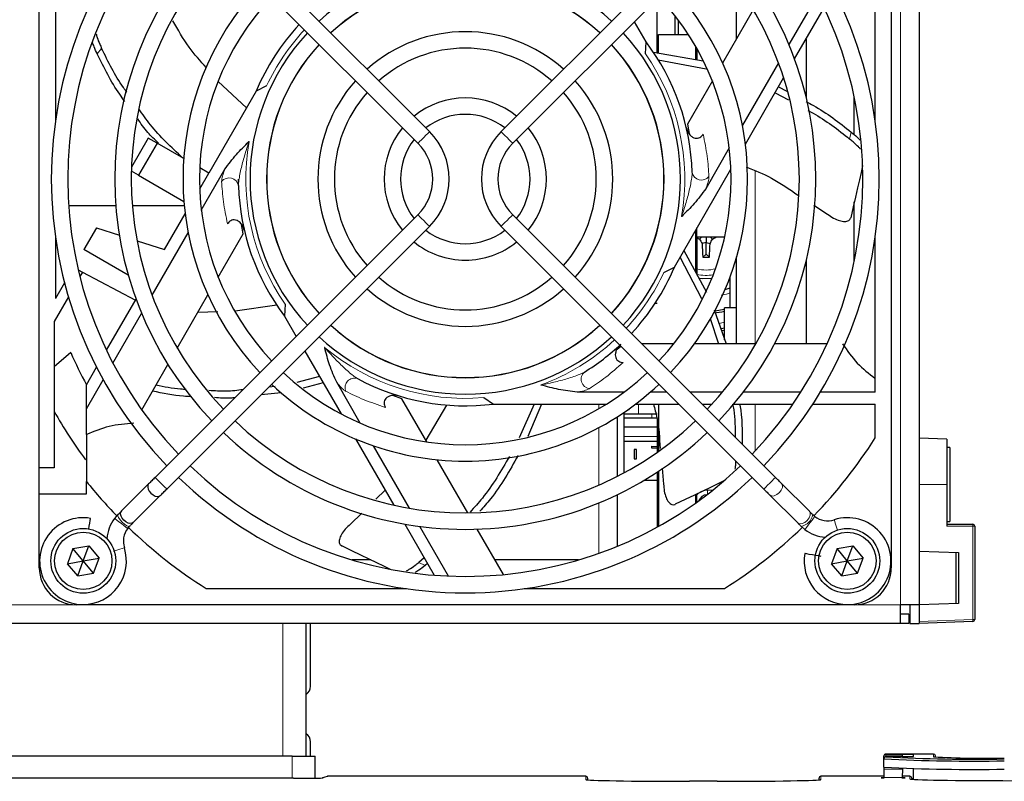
# Model space of a CAD drawing. Header units: millimetres. Extents: x 5 to 418, y 2 to 292.
# Tile 44 of 52: x 82 to 109, y 211 to 232. Entities that reach past the tile are written whole.
import ezdxf

# ---------------------------------------------------------------- set-up
doc = ezdxf.new("R2010")
doc.units = ezdxf.units.MM

msp = doc.modelspace()

# ---------------------------------------------------------------- linework, layer by layer
at = {"color": 7, "linetype": 'Continuous', "lineweight": 18}
for p, q in [((105.9741, 215.9123), (105.9741, 238.9123)), ((84.4075, 230.9402), (84.2881, 230.7905)), ((100.4741, 230.8124), (100.4366, 230.8124)), ((104.5992, 228.4932), (104.6418, 228.6798)), ((102.0491, 227.6329), (102.0491, 222.9318)), ((100.4366, 225.8123), (100.4741, 225.8123)), ((101.5366, 225.2695), (101.5366, 223.9373)), ((101.2241, 223.5482), (101.0728, 223.5112)), ((97.8241, 221.2053), (97.8241, 221.3353)), ((98.8991, 221.3353), (98.8991, 221.0623)), ((102.0491, 221.3353), (102.0491, 220.0683)), ((98.3366, 219.3878), (98.3366, 220.9974)), ((99.2616, 221.0623), (99.2616, 220.9623)), ((97.8241, 219.1452), (97.8241, 220.6964)), ((98.5116, 220.4624), (99.3991, 220.4624)), ((101.1353, 219.2258), (101.1353, 219.2026)), ((107.2241, 219.1624), (106.4741, 219.1624)), ((100.9028, 219.0123), (100.7603, 219.0123)), ((100.7603, 218.901), (100.7603, 219.0123)), ((97.8241, 217.3027), (97.8241, 218.6625)), ((107.9258, 218.0397), (107.2241, 218.0397)), ((107.9258, 215.513), (107.9258, 218.0397)), ((107.9258, 218.0397), (107.9741, 218.0397)), ((92.9691, 217.0568), (93.1416, 216.9738)), ((83.7241, 215.9123), (80.2241, 215.9123)), ((105.9741, 215.9123), (104.7241, 215.9123)), ((89.2991, 211.8293), (89.2991, 215.4123)), ((106.4741, 215.4623), (107.9258, 215.513)), ((107.9258, 215.513), (107.9741, 215.513)), ((105.5741, 211.8821), (105.5741, 211.865)), ((106.0289, 211.865), (105.5741, 211.865)), ((105.5741, 211.865), (105.5741, 211.8179)), ((106.8654, 211.8065), (106.8654, 211.8821)), ((89.5491, 211.2276), (89.5491, 211.8293)), ((105.5741, 211.8179), (105.5741, 211.8065)), ((106.9154, 211.833), (106.9154, 211.799)), ((106.0229, 211.4772), (105.5241, 211.4772)), ((90.5103, 211.2821), (90.3863, 211.2408)), ((97.4741, 211.1957), (97.4741, 211.2821)), ((103.8241, 211.2821), (103.8241, 211.1957)), ((106.0188, 211.2515), (105.5241, 211.2515)), ((106.2241, 211.2131), (106.2241, 211.2821))]:
    msp.add_line(p, q, dxfattribs=at)
at = {"color": 7, "linetype": 'Continuous', "lineweight": 25}
for p, q in [((106.4741, 238.9123), (106.4741, 215.9123)), ((82.7241, 219.6124), (82.7241, 237.9123)), ((105.7241, 237.9123), (105.7241, 216.9123)), ((93.2587, 228.692), (86.1655, 235.7852)), ((102.2827, 235.7852), (95.1895, 228.692)), ((85.8512, 235.4709), (92.9444, 228.3777)), ((95.5038, 228.3777), (102.597, 235.4709)), ((105.2866, 229.0011), (105.2866, 234.4055)), ((83.1616, 233.1644), (83.1616, 229.0011)), ((101.5491, 231.1998), (101.5491, 232.6707)), ((103.7354, 232.3823), (102.9617, 231.0421)), ((99.3991, 230.8224), (99.3991, 232.273)), ((99.8928, 231.3123), (99.8928, 231.8116)), ((101.9991, 231.9792), (101.1707, 230.5443)), ((103.1129, 230.6541), (103.9095, 232.0338)), ((99.1047, 231.1131), (98.7879, 231.6618)), ((99.9803, 231.3123), (99.9803, 231.6964)), ((99.4366, 231.3123), (100.2472, 231.3123)), ((99.4366, 230.8158), (99.4366, 231.3123)), ((99.0877, 230.7963), (99.1047, 231.1131)), ((100.4366, 231.003), (100.4366, 230.6387)), ((103.4241, 231.193), (103.4241, 229.6214)), ((99.3003, 230.8399), (100.6475, 230.6014)), ((100.4741, 230.9373), (100.4741, 230.8124)), ((100.4741, 230.8124), (100.4741, 230.6321)), ((99.4324, 230.6356), (100.7275, 230.386)), ((101.1625, 230.5623), (101.1811, 230.5623)), ((102.6776, 230.55), (101.7044, 228.8645)), ((88.3155, 229.3326), (87.5551, 230.047)), ((88.8617, 229.9324), (88.5789, 229.7887)), ((100.8924, 230.0623), (100.2185, 228.895)), ((101.7856, 228.355), (102.8177, 230.1428)), ((88.5789, 229.7887), (87.3007, 227.5748)), ((102.5871, 229.7434), (102.951, 229.5476)), ((102.6775, 229.9), (102.9001, 229.7819)), ((104.7241, 228.609), (104.7241, 229.6294)), ((100.2185, 228.895), (100.2651, 228.6381)), ((85.6654, 228.519), (85.2129, 227.7352)), ((85.9035, 228.3815), (85.4035, 227.5155)), ((85.9035, 228.3815), (85.6654, 228.519)), ((86.6242, 227.9654), (85.9035, 228.3815)), ((101.3504, 228.2513), (100.7145, 227.1499)), ((85.4035, 227.5155), (85.2097, 227.6274)), ((87.0535, 227.1467), (87.3007, 227.5748)), ((87.3007, 227.5748), (87.0551, 227.7167)), ((87.0978, 226.5734), (87.7337, 227.6748)), ((99.8693, 225.036), (101.3947, 227.678)), ((85.4035, 227.5155), (86.6281, 226.8085)), ((88.1017, 227.2344), (88.0991, 227.4123)), ((104.7241, 225.1953), (104.7241, 226.7933)), ((84.7904, 226.6873), (83.5171, 226.6873)), ((86.6387, 226.6873), (85.2363, 226.6873)), ((86.108, 225.509), (86.6626, 226.4697)), ((103.6282, 226.7034), (104.003, 226.462)), ((92.9444, 226.447), (85.8512, 219.3538)), ((102.597, 219.3538), (95.5038, 226.447)), ((84.2649, 226.0932), (83.9275, 225.509)), ((84.2649, 226.0932), (84.8848, 225.8967)), ((85.7706, 224.2747), (86.7437, 225.9602)), ((86.1655, 219.0395), (93.2587, 226.1327)), ((87.5558, 224.7624), (88.2297, 225.9297)), ((88.2297, 225.9297), (88.1831, 226.1866)), ((95.1895, 226.1327), (102.2827, 219.0395)), ((100.4366, 226.0185), (100.4366, 224.9042)), ((100.4741, 225.8499), (100.4741, 226.0932)), ((83.1616, 225.8236), (83.1616, 224.1823)), ((85.3625, 225.7452), (86.108, 225.509)), ((100.4741, 225.8499), (101.2274, 225.8499)), ((100.4741, 225.8499), (100.4741, 225.8123)), ((100.4741, 225.8123), (100.4741, 224.818)), ((100.6116, 225.8499), (100.5497, 225.788)), ((100.7241, 225.7002), (100.6167, 225.6721)), ((100.7241, 225.8499), (100.7241, 225.7002)), ((100.7241, 225.7002), (100.8314, 225.6721)), ((100.7241, 225.3873), (100.7241, 225.7002)), ((100.8366, 225.8499), (100.8985, 225.788)), ((105.2866, 221.6603), (105.2866, 225.8236)), ((85.1254, 224.8174), (83.9275, 225.509)), ((100.1246, 225.4781), (100.7323, 224.3604)), ((100.0196, 225.2963), (100.6002, 224.1887)), ((100.7241, 225.3873), (100.636, 225.2993)), ((100.7241, 225.3873), (100.8122, 225.2993)), ((101.5491, 222.9624), (101.5491, 225.3126)), ((103.4241, 225.2033), (103.4241, 222.9624)), ((83.7774, 224.9564), (83.8912, 224.896)), ((83.8912, 224.896), (83.8216, 224.7755)), ((83.8912, 224.896), (85.3166, 224.1382)), ((99.5865, 224.8923), (99.8693, 225.036)), ((83.4062, 224.6059), (83.1616, 224.1823)), ((101.3616, 224.7439), (101.3616, 223.9373)), ((101.3616, 224.4676), (101.2313, 224.4185)), ((83.5094, 224.2347), (83.1241, 223.5673)), ((84.5387, 222.7909), (85.3353, 224.1706)), ((86.4491, 222.8455), (87.2775, 224.2804)), ((87.5418, 223.8236), (87.0058, 223.8097)), ((89.135, 224.004), (88.007, 223.8411)), ((89.3605, 224.0284), (89.3435, 223.7116)), ((99.3518, 224.0623), (99.3991, 224.0623)), ((100.9458, 223.8794), (101.2621, 222.9624)), ((100.9604, 223.8505), (101.2241, 223.897)), ((101.5491, 223.9373), (101.2241, 223.9373)), ((101.2241, 223.0684), (101.2241, 223.9373)), ((83.1241, 223.5673), (83.1241, 219.6124)), ((84.7128, 222.4424), (85.4865, 223.7826)), ((89.3435, 223.7116), (89.6603, 223.1629)), ((100.832, 223.6466), (101.0603, 222.9624)), ((101.136, 223.3193), (101.2241, 223.3345)), ((89.8904, 222.7643), (90.8689, 221.0696)), ((98.4241, 222.8936), (98.3241, 222.8088)), ((99.8531, 222.9624), (98.9883, 222.9624)), ((102.0666, 222.9624), (100.4098, 222.9624)), ((103.9895, 222.9624), (102.5738, 222.9624)), ((83.5729, 222.7249), (83.1241, 222.34)), ((83.9991, 221.8563), (84.2715, 222.3281)), ((85.4876, 221.1802), (86.1955, 222.4062)), ((83.9991, 221.2063), (84.4516, 221.9901)), ((90.2865, 222.0784), (89.673, 221.9162)), ((83.9991, 221.2063), (83.9991, 221.8563)), ((89.0937, 221.8092), (88.918, 221.792)), ((90.3836, 221.9101), (89.8491, 221.7601)), ((91.3875, 220.8213), (90.7516, 221.9227)), ((89.2513, 221.6418), (88.7092, 221.5832)), ((92.5109, 221.4798), (92.2651, 221.5679)), ((93.1848, 220.3125), (92.5109, 221.4798)), ((94.7228, 221.5084), (94.9887, 221.3353)), ((98.5138, 221.6603), (97.242, 221.6603)), ((99.6619, 221.6603), (99.2219, 221.6603)), ((101.1681, 221.6603), (100.2905, 221.6603)), ((103.2838, 221.6603), (101.7363, 221.6603)), ((105.2866, 221.6603), (103.8062, 221.6603)), ((83.9991, 220.5099), (83.9991, 221.2063)), ((93.7159, 221.3085), (93.1589, 220.3574)), ((94.9887, 221.3353), (98.0394, 221.3353)), ((96.0834, 221.3353), (95.6817, 220.4231)), ((96.2818, 221.3353), (95.9121, 220.4599)), ((98.6188, 221.1873), (98.6491, 221.1873)), ((98.6491, 221.2088), (98.6491, 221.1873)), ((98.8212, 221.3353), (99.9869, 221.3353)), ((99.4366, 221.3353), (99.4366, 220.0546)), ((100.6155, 221.3353), (100.8856, 221.3353)), ((101.4759, 221.3353), (103.0691, 221.3353)), ((103.6034, 221.3353), (105.2866, 221.3353)), ((105.2866, 220.4192), (105.2866, 221.3353)), ((98.3241, 220.9894), (98.3241, 219.3814)), ((98.5116, 219.4799), (98.5116, 221.113)), ((98.8991, 221.0623), (98.5116, 221.0623)), ((98.5116, 220.9623), (99.2616, 220.9623)), ((99.3991, 221.0623), (98.8991, 221.0623)), ((99.2616, 220.9623), (99.3991, 220.9623)), ((99.3991, 220.9414), (99.3991, 220.0282)), ((99.3991, 220.7124), (98.5116, 220.7124)), ((91.2597, 220.3926), (92.2919, 218.6048)), ((107.2241, 220.3862), (106.4741, 220.4123)), ((107.2241, 220.3862), (107.2241, 219.1624)), ((92.7147, 218.5226), (91.7415, 220.2081)), ((98.5116, 220.3373), (99.3991, 220.3373)), ((98.7822, 220.1103), (98.7822, 219.86)), ((98.844, 220.1103), (98.7822, 220.1103)), ((98.844, 219.86), (98.844, 220.1103)), ((99.2632, 220.1418), (99.2632, 220.1941)), ((99.2632, 220.1941), (99.3991, 220.1918)), ((99.3991, 220.1395), (99.2632, 220.1418)), ((107.2991, 220.1624), (107.2241, 220.1624)), ((107.2991, 220.1624), (107.2991, 218.1624)), ((94.2916, 218.3956), (93.4632, 219.8304)), ((98.7822, 219.86), (98.844, 219.86)), ((83.1241, 219.6124), (82.7241, 219.6124)), ((82.7241, 218.9123), (82.7241, 219.6124)), ((99.5348, 219.6016), (99.5781, 219.1744)), ((99.3991, 219.4876), (99.3932, 219.4877)), ((99.3991, 219.4915), (99.3991, 219.2749)), ((99.4366, 219.5162), (99.4366, 218.0318)), ((83.9991, 218.9123), (83.9991, 219.2434)), ((85.6762, 219.1787), (84.9462, 218.4488)), ((99.3991, 219.2749), (99.0512, 219.2749)), ((99.3991, 219.2749), (99.3991, 218.011)), ((103.5123, 218.4384), (102.7617, 219.1891)), ((107.2241, 219.1624), (107.2241, 218.0397)), ((82.7241, 216.9123), (82.7241, 218.9123)), ((82.7241, 218.9123), (83.9991, 218.9123)), ((85.2605, 218.1345), (85.9905, 218.8644)), ((92.0596, 219.0073), (91.8107, 218.7639)), ((98.3241, 218.8853), (98.3241, 217.4949)), ((100.4366, 218.8893), (100.4366, 218.6619)), ((100.4741, 218.6887), (100.4741, 218.9074)), ((102.4474, 218.8748), (103.198, 218.1241)), ((84.8455, 218.3481), (84.7567, 218.2466)), ((84.7567, 218.2466), (84.7568, 218.2465)), ((91.4274, 218.3892), (91.1216, 218.0901)), ((99.3991, 218.3749), (99.4366, 218.3749)), ((103.6598, 218.2981), (103.6025, 218.3482)), ((85.1098, 217.9767), (85.1598, 218.0338)), ((92.5871, 218.0935), (93.3837, 216.7138)), ((93.7725, 216.6904), (92.9988, 218.0305)), ((95.253, 216.7303), (94.5452, 217.9563)), ((103.2884, 218.0338), (103.2899, 218.0324)), ((103.2885, 218.0336), (103.3899, 217.9449)), ((107.2241, 218.1624), (107.2991, 218.1624)), ((107.2241, 218.0897), (107.9241, 218.0897)), ((107.9741, 218.0397), (107.9741, 215.513)), ((103.3899, 217.9449), (103.3902, 217.9454)), ((83.6329, 217.4312), (83.4852, 217.0242)), ((83.6329, 217.4312), (84.0592, 217.5069)), ((83.9116, 217.0998), (83.6329, 217.4312)), ((83.9116, 217.0998), (84.0592, 217.5069)), ((84.0592, 217.5069), (84.3379, 217.1755)), ((104.2579, 217.4312), (104.1102, 217.0242)), ((104.2579, 217.4312), (104.6842, 217.5069)), ((104.5366, 217.0998), (104.2579, 217.4312)), ((104.5366, 217.0998), (104.6842, 217.5069)), ((104.6842, 217.5069), (104.9629, 217.1755)), ((83.9116, 217.0998), (84.3379, 217.1755)), ((84.1903, 216.7685), (84.3379, 217.1755)), ((93.1118, 217.1847), (92.9691, 217.0568)), ((104.5366, 217.0998), (104.9629, 217.1755)), ((104.8153, 216.7685), (104.9629, 217.1755)), ((106.4741, 217.3623), (107.5405, 217.3251)), ((107.4741, 215.9473), (107.4741, 217.3274)), ((107.5405, 217.3251), (107.5405, 215.9496)), ((83.4852, 217.0242), (83.9116, 217.0998)), ((83.764, 216.6928), (83.4852, 217.0242)), ((83.764, 216.6928), (83.9116, 217.0998)), ((84.1903, 216.7685), (83.9116, 217.0998)), ((91.6755, 217.1248), (91.1692, 217.1248)), ((93.2022, 217.0282), (93.1416, 216.9738)), ((97.279, 217.1248), (95.0252, 217.1248)), ((104.1102, 217.0242), (104.5366, 217.0998)), ((104.389, 216.6928), (104.1102, 217.0242)), ((104.389, 216.6928), (104.5366, 217.0998)), ((104.8153, 216.7685), (104.5366, 217.0998)), ((83.764, 216.6928), (84.1903, 216.7685)), ((104.389, 216.6928), (104.8153, 216.7685)), ((87.231, 216.3498), (92.6354, 216.3498)), ((95.8128, 216.3498), (101.2172, 216.3498)), ((104.7241, 215.9123), (83.7241, 215.9123)), ((106.4741, 215.9123), (105.9741, 215.9123)), ((105.9741, 215.4123), (105.9741, 215.9123)), ((106.2241, 215.9123), (106.2241, 215.4123)), ((107.5405, 215.9496), (106.4741, 215.9123)), ((106.4741, 215.9123), (106.4741, 215.4123)), ((106.1991, 215.6623), (105.9741, 215.6623)), ((106.1991, 215.6623), (106.1991, 215.4123)), ((105.9741, 215.4123), (57.9741, 215.4123)), ((89.9241, 211.8293), (89.9241, 215.4123)), ((90.0491, 213.7123), (90.0491, 215.4123)), ((106.1991, 215.4123), (105.9741, 215.4123)), ((106.2241, 215.4123), (106.4741, 215.4123)), ((107.9258, 215.463), (106.4741, 215.4123)), ((90.0491, 211.8293), (90.0491, 212.2123)), ((106.8654, 211.8821), (105.5741, 211.8821)), ((106.3241, 211.8697), (106.0289, 211.8697)), ((106.0289, 211.8697), (106.0289, 211.865)), ((106.3241, 211.8132), (106.3241, 211.8697)), ((89.5491, 211.8293), (73.2991, 211.8293)), ((89.5491, 211.8293), (90.1741, 211.8293)), ((90.1741, 211.232), (90.1741, 211.8293)), ((105.5241, 211.815), (105.5241, 211.8321)), ((105.5241, 211.7679), (105.5241, 211.815)), ((105.5241, 211.7566), (105.5241, 211.7679)), ((105.5241, 211.5316), (105.5241, 211.7566)), ((106.0289, 211.8179), (105.5741, 211.8179)), ((106.0289, 211.8179), (106.0289, 211.8132)), ((106.0289, 211.8132), (106.3241, 211.8132)), ((106.916, 211.7989), (106.9154, 211.833)), ((105.5241, 211.5316), (105.5241, 211.4772)), ((105.5241, 211.4772), (105.5241, 211.2515)), ((106.0229, 211.4772), (106.0188, 211.2515)), ((106.3241, 211.2002), (106.3241, 211.4943)), ((89.5874, 211.2276), (73.2608, 211.2276)), ((90.4945, 211.2795), (90.3722, 211.2388)), ((97.4741, 211.2821), (90.5103, 211.2821)), ((97.5241, 211.2321), (97.5241, 211.1865)), ((101.0241, 211.1468), (100.2741, 211.1468)), ((103.7741, 211.1865), (103.7741, 211.2321)), ((105.5241, 211.2821), (103.8241, 211.2821)), ((105.5241, 211.2515), (105.5241, 211.232)), ((106.2241, 211.2821), (106.0193, 211.2821)), ((106.2741, 211.2321), (106.2741, 211.204))]:
    msp.add_line(p, q, dxfattribs=at)
at = {"color": 7, "linetype": 'Continuous', "lineweight": 18, "flags": 128}
for points in [[(93.2587, 228.692), (93.2468, 228.6801), (93.2127, 228.646), (93.1617, 228.595), (93.1016, 228.5349), (93.0414, 228.4747), (92.9904, 228.4238), (92.9564, 228.3897), (92.9444, 228.3777)], [(95.1895, 228.692), (95.1896, 228.6919), (95.2036, 228.6779), (95.2394, 228.6421), (95.2916, 228.59), (95.3521, 228.5294), (95.4118, 228.4697), (95.4615, 228.42), (95.4938, 228.3877), (95.5038, 228.3777)], [(93.2587, 226.1327), (93.2468, 226.1446), (93.2127, 226.1787), (93.1617, 226.2297), (93.1016, 226.2898), (93.0414, 226.35), (92.9904, 226.4009), (92.9564, 226.435), (92.9444, 226.447)], [(95.1895, 226.1327), (95.1896, 226.1328), (95.2036, 226.1468), (95.2394, 226.1826), (95.2916, 226.2347), (95.3521, 226.2953), (95.4118, 226.355), (95.4615, 226.4047), (95.4938, 226.437), (95.5038, 226.447)], [(86.1655, 219.0395), (86.1536, 219.0514), (86.1195, 219.0855), (86.0685, 219.1365), (86.0084, 219.1966), (85.9482, 219.2568), (85.8973, 219.3078), (85.8632, 219.3418), (85.8512, 219.3538), (85.8512, 219.3538)], [(102.2827, 219.0395), (102.2827, 219.0396), (102.2968, 219.0536), (102.3326, 219.0894), (102.3847, 219.1416), (102.4453, 219.2021), (102.5049, 219.2618), (102.5547, 219.3116), (102.587, 219.3438), (102.597, 219.3538)], [(102.4474, 218.8748), (102.4507, 218.8717), (102.4997, 218.8507), (102.5648, 218.8573), (102.6359, 218.8905), (102.7022, 218.9452), (102.7536, 219.0131), (102.7824, 219.0839), (102.784, 219.1468), (102.7617, 219.1891)], [(84.7568, 218.2465), (84.7725, 218.2344), (84.8128, 218.2037), (84.8714, 218.1589), (84.9394, 218.1069), (85.0065, 218.0557), (85.0624, 218.0129), (85.0987, 217.9852), (85.1098, 217.9767)], [(84.8455, 218.3481), (84.8415, 218.3202), (84.8621, 218.2726), (84.9041, 218.2126), (84.961, 218.1493), (85.0243, 218.0923), (85.0844, 218.0504), (85.1319, 218.0298), (85.1598, 218.0337)], [(103.198, 218.1241), (103.2013, 218.121), (103.2504, 218.1), (103.3154, 218.1066), (103.3865, 218.1398), (103.4528, 218.1945), (103.5042, 218.2625), (103.533, 218.3333), (103.5347, 218.3961), (103.5123, 218.4384)], [(103.3902, 217.9454), (103.4041, 217.9635), (103.4363, 218.0057), (103.482, 218.0655), (103.5343, 218.1338), (103.5851, 218.2003), (103.6267, 218.2548), (103.6528, 218.289), (103.6598, 218.2981)], [(104.2713, 217.9337), (104.2461, 218.0117), (104.2204, 218.0913), (104.1993, 218.1565), (104.1861, 218.1975), (104.1825, 218.2084)], [(84.7284, 217.3596), (84.7346, 217.3616), (84.816, 217.3879), (84.8963, 217.4139), (84.9633, 217.4355), (85.0067, 217.4496), (85.0201, 217.4539)], [(90.4945, 211.2795), (90.5006, 211.2811), (90.5103, 211.2821)]]:
    msp.add_lwpolyline(points, dxfattribs=at)
at = {"color": 7, "linetype": 'Continuous', "lineweight": 25, "flags": 128}
for points in [[(104.9493, 227.78), (104.946, 227.7656), (104.9063, 227.5915), (104.861, 227.3932), (104.8103, 227.1711), (104.7543, 226.9257), (104.6931, 226.6574), (104.6268, 226.3669)], [(100.876, 224.7216), (100.6388, 224.7153), (100.5147, 224.73)], [(101.2241, 223.3854), (101.128, 223.3686), (101.119, 223.3672)], [(98.812, 221.3283), (98.8198, 221.3314), (98.8286, 221.3353)], [(102.7617, 219.1891), (102.7434, 219.2074), (102.7242, 219.2266), (102.7042, 219.2466), (102.6835, 219.2672), (102.6624, 219.2884), (102.6408, 219.31), (102.6189, 219.3318), (102.597, 219.3538)], [(85.6762, 219.1787), (85.6558, 219.1458), (85.6505, 219.0902), (85.6629, 219.0397), (85.6923, 218.9825), (85.7382, 218.9264), (85.7943, 218.8806), (85.8515, 218.8512), (85.9019, 218.8388), (85.9575, 218.8441), (85.9905, 218.8644), (85.9905, 218.8644)], [(101.1986, 219.2563), (101.1853, 219.2499), (101.0244, 219.1724), (100.8411, 219.0841), (100.6359, 218.9853), (100.4091, 218.8761), (100.1612, 218.7567), (99.8927, 218.6274)], [(102.2827, 219.0395), (102.3046, 219.0175), (102.3265, 218.9957), (102.3481, 218.9741), (102.3692, 218.9529), (102.3899, 218.9323), (102.4099, 218.9123), (102.4291, 218.8931), (102.4474, 218.8748)], [(84.0585, 217.9624), (84.0715, 218.0361), (84.0862, 218.1192), (84.0984, 218.1885), (84.1063, 218.2335), (84.1088, 218.2474)], [(85.2605, 218.1345), (85.2276, 218.1141), (85.172, 218.1088), (85.1215, 218.1212), (85.0643, 218.1507), (85.0082, 218.1965), (84.9624, 218.2526), (84.933, 218.3098), (84.9206, 218.3603), (84.9259, 218.4159), (84.9462, 218.4488), (84.9462, 218.4488)], [(103.6027, 218.3481), (103.5906, 218.3602), (103.5787, 218.372), (103.567, 218.3837), (103.5555, 218.3952), (103.5443, 218.4064), (103.5334, 218.4174), (103.5227, 218.4281), (103.5123, 218.4384)], [(103.198, 218.1241), (103.2084, 218.1138), (103.219, 218.1031), (103.23, 218.0921), (103.2412, 218.0809), (103.2527, 218.0694), (103.2644, 218.0577), (103.2763, 218.0458), (103.2884, 218.0338)], [(92.1959, 216.8742), (92.1826, 216.8806), (92.0217, 216.9581), (91.8385, 217.0464), (91.6332, 217.1452), (91.4064, 217.2544), (91.1585, 217.3738), (90.89, 217.5031)], [(103.8263, 217.2199), (103.8038, 217.2239), (103.7515, 217.2331), (103.6774, 217.2462), (103.5927, 217.2611), (103.5103, 217.2757), (103.4427, 217.2876), (103.4004, 217.295), (103.3891, 217.297)], [(90.3724, 211.2388), (90.3765, 211.2398), (90.3863, 211.2408)]]:
    msp.add_lwpolyline(points, dxfattribs=at)
at = {"color": 7, "linetype": 'Continuous', "lineweight": 25}
for centre, radius in [((83.9116, 217.0998), 0.875), ((104.5366, 217.0998), 0.875), ((83.9116, 217.0998), 0.775), ((104.5366, 217.0998), 0.775)]:
    msp.add_circle(centre, radius, dxfattribs=at)
for centre, radius, start, end in [((94.2241, 227.4123), 11.176, 136.13948, 223.86052), ((94.2241, 227.4123), 11.176, 316.13948, 43.86052), ((94.2241, 227.4123), 10.7315, 136.18668, 223.81332), ((94.2241, 227.4123), 10.7315, 316.18668, 43.81332), ((94.2241, 227.4123), 9.4615, 136.346, 223.654), ((94.2241, 227.4123), 9.4615, 316.346, 43.654), ((94.2241, 227.4123), 9.017, 136.41236, 223.58764), ((94.2241, 227.4123), 9.017, 316.41236, 43.58764), ((94.2241, 227.4123), 5.8102, 47.19218, 132.80782), ((94.2241, 227.4123), 7.62, 136.67136, 223.32864), ((94.2241, 227.4123), 5.3657, 90, 132.62612), ((94.2241, 227.4123), 5.3605, 47.37622, 132.62378), ((94.2241, 227.4123), 5.3657, 47.37388, 90), ((94.2241, 227.4123), 7.62, 316.67136, 43.32864), ((94.2241, 227.4123), 7.1755, 136.77493, 223.22507), ((94.2241, 227.4123), 7.1755, 316.77493, 43.22507), ((94.2241, 227.4123), 6.125, 137.07947, 157.17116), ((94.2241, 227.4123), 5.8102, 137.19218, 222.80782), ((94.2241, 227.4123), 3.9783, 48.20255, 131.79745), ((94.2241, 227.4123), 5.8103, 317.19218, 42.80782), ((94.2241, 227.4123), 5.3657, 137.37388, 222.62612), ((94.2241, 227.4123), 5.3605, 137.37622, 222.62378), ((94.2241, 227.4123), 5.3605, 0, 42.62378), ((94.2241, 227.4123), 5.3658, 317.37388, 42.62612), ((94.2241, 227.4123), 6.125, 1.66505, 37.17116), ((94.2241, 227.4123), 3.5338, 90, 131.39411), ((94.2241, 227.4123), 3.5338, 48.60589, 90), ((94.2241, 227.4123), 3.9783, 138.20255, 221.79745), ((94.2241, 227.4123), 3.9783, 318.20255, 41.79745), ((94.2241, 227.4123), 3.5338, 138.60589, 221.39411), ((94.2241, 227.4123), 3.5338, 318.60589, 41.39411), ((94.2241, 227.4123), 2.1907, 50.82263, 129.17737), ((94.2241, 227.4123), 1.7462, 90, 127.68798), ((94.2241, 227.4123), 1.7462, 52.31202, 90), ((94.2241, 227.4123), 2.1908, 140.82263, 219.17737), ((91.979, 227.4123), 1.8098, 315, 45), ((96.4692, 227.4123), 1.8098, 135, 225), ((94.2241, 227.4123), 2.1908, 320.82263, 39.17737), ((94.2241, 227.4123), 1.7463, 142.31202, 217.68798), ((91.979, 227.4123), 1.3653, 315, 45), ((96.4692, 227.4123), 1.3653, 135, 225), ((94.2241, 227.4123), 1.7463, 322.31202, 37.68798), ((94.2241, 227.4123), 5.3605, 317.37622, 0), ((94.2241, 227.4123), 6.125, 181.66505, 217.17116), ((94.2241, 227.4123), 1.7463, 232.31202, 307.68798), ((94.2241, 227.4123), 2.1908, 230.82263, 270), ((94.2241, 227.4123), 2.1908, 270, 309.17737), ((105.2191, 233.9902), 9.4382, 239.81824, 240.3479), ((108.8013, 230.4857), 9.4951, 209.65351, 210.46103), ((109.529, 225.9458), 8.9164, 181.75905, 184.15846), ((91.9197, 225.9458), 8.916, 355.84148, 358.24101), ((92.65, 230.4839), 9.4915, 329.53881, 330.34664), ((96.1959, 234.0478), 9.5047, 299.65395, 300.46067), ((100.7241, 234.9392), 9.6404, 269.47652, 270.52348), ((94.2241, 227.4123), 6.125, 317.07947, 337.17116), ((94.2241, 227.4123), 3.5338, 228.60589, 311.39411), ((94.2241, 227.4123), 3.9783, 228.20255, 270), ((94.2241, 227.4123), 3.9783, 270, 311.79745), ((100.7241, 225.9623), 2.175, 275.48497, 283.2903), ((94.2241, 227.4123), 5.3658, 227.37388, 312.62612), ((94.2241, 227.4123), 5.3605, 227.37622, 312.62378), ((94.2241, 227.4123), 5.8103, 227.19218, 270), ((94.2241, 227.4123), 5.8103, 270, 312.80782), ((94.2241, 227.4123), 6.125, 301.66505, 313.29181), ((94.2241, 227.4123), 11.637, 203.75354, 208.5187), ((94.2241, 227.4123), 7.1755, 226.77493, 313.22507), ((94.2241, 227.4123), 6.125, 241.66505, 277.17116), ((94.2241, 227.4123), 7.62, 226.67136, 270), ((94.2241, 227.4123), 7.62, 270, 313.32864), ((94.2241, 227.4123), 12.75, 209.47293, 216.5025), ((94.2241, 227.4123), 9.017, 226.41236, 313.58764), ((94.2241, 227.4123), 9.4615, 226.346, 270), ((94.2241, 227.4123), 9.4615, 270, 313.654), ((94.2241, 227.4123), 13.0875, 315.97749, 327.70111), ((94.2241, 227.4123), 10.7315, 226.18668, 313.81332), ((94.2241, 227.4123), 11.176, 226.13948, 270), ((94.2241, 227.4123), 11.176, 270, 313.86052), ((94.2241, 227.4123), 13.0875, 218.62209, 224.02275), ((100.7603, 218.6373), 0.25, 94.30796, 159.05481), ((83.9053, 217.0936), 1.1716, 80, 270), ((85.5639, 217.6297), 1.016, 142.6142, 176.14475), ((104.0068, 218.7522), 0.5715, 232.6142, 287.91104), ((104.5428, 217.0936), 1.1716, 270, 107.91104), ((85.5639, 217.6297), 0.5715, 142.6142, 197.91104), ((94.2241, 227.4123), 13.0875, 225.97558, 237.70111), ((94.2241, 227.4123), 13.0875, 302.29889, 314.03176), ((107.9241, 218.0397), 0.05, 0, 90), ((104.0068, 218.7522), 1.016, 232.6142, 266.14475), ((83.9053, 217.0936), 1.1716, 270, 17.91104), ((104.5428, 217.0936), 1.1716, 170, 270), ((83.7241, 216.9123), 1, 180, 270), ((104.7241, 216.9123), 1, 270, 0), ((107.9241, 215.513), 0.05, 272, 0), ((89.7991, 213.7123), 0.25, 300, 0), ((89.7991, 212.2123), 0.25, 0, 60), ((105.5741, 211.8321), 0.05, 89.99135, 179.99584), ((106.8654, 211.8321), 0.05, 1.00386, 90.00616), ((105.5741, 211.7679), 0.05, 89.99984, 179.99162), ((107.9284, 256.3829), 44.6911, 266.91604, 271.08423), ((108.0072, 259.5151), 47.7706, 267.0805, 270.91987), ((108.2971, 239.1421), 27.373, 267.00182, 270.99851), ((107.9284, 256.1579), 44.6911, 266.91604, 271.08423), ((90.5103, 211.2321), 0.05, 90, 108.42098), ((97.4741, 211.2321), 0.05, 0.00353, 90.00829), ((103.8241, 211.2321), 0.05, 89.99188, 179.99584), ((106.2241, 211.2321), 0.05, 0.00416, 90.00758)]:
    msp.add_arc(centre, radius, start, end, dxfattribs=at)
at = {"color": 7, "linetype": 'Continuous', "lineweight": 18}
for centre, radius, start, end in [((94.2241, 227.4123), 5.925, 137.1497, 154.82871), ((94.2241, 227.4123), 5.925, 350.14622, 34.82871), ((94.2241, 227.4123), 5.925, 170.14622, 214.82871), ((100.5997, 227.6408), 0.2582, 191.26708, 321.30075), ((87.8485, 227.1839), 0.2582, 11.26669, 141.30117), ((94.2241, 227.4123), 5.925, 317.1497, 334.82871), ((100.7241, 225.9623), 1.007, 255.6257, 284.5769), ((100.7241, 225.9623), 1.1525, 257.47211, 279.65156), ((94.2241, 227.4123), 5.925, 290.14622, 312.8503), ((94.2241, 227.4123), 5.925, 230.14622, 274.82871), ((91.2341, 221.7767), 0.2582, 71.26664, 201.30096), ((97.6097, 222.0051), 0.2582, 131.26698, 261.30081), ((103.2182, 218.4162), 0.3904, 280.57839, 349.9484), ((107.5665, 218.0522), 0.3596, 358.00863, 5.98747), ((107.5677, 215.488), 0.359, 356.00875, 3.99125), ((105.5741, 211.815), 0.05, 89.99984, 179.99162), ((105.5741, 211.7565), 0.05, 89.99135, 179.99584), ((106.8654, 211.7566), 0.05, 64.08517, 90.00837), ((97.4741, 211.1457), 0.05, 60.5556, 89.98931), ((103.8241, 211.1457), 0.05, 90.00982, 119.44525), ((106.2241, 211.1632), 0.05, 60.54777, 90.01339)]:
    msp.add_arc(centre, radius, start, end, dxfattribs=at)
at = {"color": 7, "linetype": 'Continuous', "lineweight": 25}
for centre, major_axis, ratio, start_param, end_param in [((106.0158, 211.1151), (0.0131, 0.75), 0.0003045, 5.9267904, 6.2657373), ((106.011, 210.792), (0.0131, 0.75), 0.0003045, 0.3307664, 0.4188843), ((89.5874, 211.2415), (0.8, 0), 0.0174551, 4.712389, 6.2308254), ((100.2741, 211.1957), (2.8, 0), 0.0174551, 3.1415927, 4.712389), ((101.0241, 211.1957), (2.8, 0), 0.0174551, 4.712389, 6.2831853), ((105.7741, 211.2415), (0.325, 0), 0.0174551, 2.4484327, 3.8347526), ((106.0306, 211.9367), (0.0131, 0.75), 0.0003045, 3.490999, 3.560477), ((105.7741, 211.2415), (0.325, 0), 0.0174551, 5.5636217, 7.0021133), ((109.0241, 211.2132), (2.8, 0), 0.0174551, 3.1415927, 4.712389)]:
    msp.add_ellipse(centre, major_axis=major_axis, ratio=ratio, start_param=start_param, end_param=end_param, dxfattribs=at)
for points, knots in [([(87.2364, 230.4178), (87.0728, 230.5992), (86.7232, 230.9868), (86.4681, 231.4426), (86.3324, 231.6851)], [0, 0, 0, 0, 0.4678901, 1, 1, 1, 1]), ([(84.2579, 231.3291), (84.2665, 231.2986), (84.2893, 231.2174), (84.3437, 231.0784), (84.39, 230.978), (84.4075, 230.9402)], [0, 0, 0, 0, 0.2726636, 0.7256308, 1, 1, 1, 1]), ([(84.2881, 230.7905), (84.2582, 230.8557), (84.2057, 230.9703), (84.1724, 231.0713), (84.158, 231.1148)], [0, 0, 0, 0, 0.5695911, 1, 1, 1, 1]), ([(85.0369, 229.5073), (84.989, 229.5711), (84.691, 229.9677), (84.472, 230.4151), (84.2881, 230.7905)], [0, 0, 0, 0, 0.1608139, 1, 1, 1, 1]), ([(85.0851, 229.7565), (85.0546, 229.7978), (84.7844, 230.1642), (84.5847, 230.5754), (84.4075, 230.9402)], [0, 0, 0, 0, 0.11292604, 1, 1, 1, 1]), ([(103.4241, 229.5038), (103.4903, 229.4695), (103.9262, 229.2435), (104.3134, 228.9385), (104.6418, 228.6798)], [0, 0, 0, 0, 0.1519764, 1, 1, 1, 1]), ([(86.5922, 227.9839), (86.2864, 228.269), (85.8509, 228.6749), (85.5122, 229.1623), (85.4114, 229.3074)], [0, 0, 0, 0, 0.7022959, 1, 1, 1, 1]), ([(103.4745, 229.266), (103.5202, 229.2418), (103.9227, 229.0288), (104.2813, 228.7449), (104.5992, 228.4932)], [0, 0, 0, 0, 0.1133799, 1, 1, 1, 1]), ([(85.9417, 228.3787), (85.8415, 228.473), (85.6296, 228.6726), (85.4662, 228.9136), (85.3801, 229.0406)], [0, 0, 0, 0, 0.4729394, 1, 1, 1, 1]), ([(100.1893, 228.8024), (100.2063, 228.7506), (100.2348, 228.6637), (100.3143, 228.5727), (100.3893, 228.5266), (100.4616, 228.5107), (100.5279, 228.5206), (100.5852, 228.5526), (100.6218, 228.5905), (100.6383, 228.6173), (100.6435, 228.6256)], [0, 0, 0, 0, 0.2506249, 0.4208341, 0.5496846, 0.6539618, 0.7586845, 0.853862, 0.9541317, 1, 1, 1, 1]), ([(104.6418, 228.6798), (104.6973, 228.634), (104.787, 228.5598), (104.8554, 228.4893), (104.8815, 228.4623)], [0, 0, 0, 0, 0.61852562, 1, 1, 1, 1]), ([(87.7337, 227.6748), (87.8331, 227.8109), (88.0284, 228.0782), (88.2694, 228.3086), (88.3851, 228.4249), (88.3865, 228.4263)], [0, 0, 0, 0, 0.506261, 0.9940296, 1, 1, 1, 1]), ([(104.89, 228.2217), (104.8729, 228.2409), (104.8209, 228.2997), (104.7166, 228.3964), (104.6314, 228.4666), (104.5992, 228.4932)], [0, 0, 0, 0, 0.2322542, 0.7103869, 1, 1, 1, 1]), ([(101.803, 227.7458), (102.0362, 227.6505), (102.5312, 227.4481), (102.9693, 227.141), (103.2011, 226.9785)], [0, 0, 0, 0, 0.4710031, 1, 1, 1, 1]), ([(100.7145, 227.1499), (100.6151, 227.0138), (100.4198, 226.7465), (100.1788, 226.5161), (100.0631, 226.3998), (100.0617, 226.3984)], [0, 0, 0, 0, 0.5062616, 0.9940291, 1, 1, 1, 1]), ([(104.003, 226.462), (104.056, 226.4248), (104.162, 226.3503), (104.3278, 226.2822), (104.4732, 226.2574), (104.5762, 226.2819), (104.6167, 226.3295), (104.6253, 226.3616), (104.6268, 226.3669)], [0, 0, 0, 0, 0.2017142, 0.4033328, 0.6062766, 0.8012767, 0.9668546, 1, 1, 1, 1]), ([(88.2589, 226.0223), (88.2419, 226.0741), (88.2134, 226.161), (88.1339, 226.252), (88.0589, 226.2981), (87.9866, 226.314), (87.9203, 226.3041), (87.863, 226.2721), (87.8264, 226.2342), (87.8098, 226.2074), (87.8046, 226.1991)], [0, 0, 0, 0, 0.2506276, 0.4208349, 0.5496852, 0.6539637, 0.7586866, 0.8538638, 0.9541341, 1, 1, 1, 1]), ([(90.7516, 221.9227), (90.6835, 222.0769), (90.5496, 222.3796), (90.4705, 222.7035), (90.4277, 222.8619), (90.4272, 222.8638)], [0, 0, 0, 0, 0.5062619, 0.9940278, 1, 1, 1, 1]), ([(98.4105, 222.9413), (98.3742, 222.9008), (98.3132, 222.8326), (98.2741, 222.7183), (98.2716, 222.6303), (98.2941, 222.5597), (98.3358, 222.5072), (98.3921, 222.4736), (98.4433, 222.4609), (98.4747, 222.4599), (98.4846, 222.4596)], [0, 0, 0, 0, 0.2506279, 0.4208357, 0.549684, 0.6539615, 0.7586851, 0.8538632, 0.9541334, 1, 1, 1, 1]), ([(104.4065, 222.9624), (104.5334, 222.7799), (104.79, 222.4112), (105.1199, 222.1563), (105.2866, 222.0275)], [0, 0, 0, 0, 0.494824, 1, 1, 1, 1]), ([(86.8129, 221.5374), (86.7482, 221.5392), (86.3996, 221.5488), (86.0576, 221.6239), (85.7791, 221.6851)], [0, 0, 0, 0, 0.1854911, 1, 1, 1, 1]), ([(86.6878, 221.7289), (86.6382, 221.7306), (86.3635, 221.7399), (86.094, 221.7993), (85.8732, 221.848)], [0, 0, 0, 0, 0.18031031, 1, 1, 1, 1]), ([(88.2212, 221.7237), (88.0731, 221.7041), (87.7672, 221.6635), (87.4596, 221.6885), (87.3009, 221.7015)], [0, 0, 0, 0, 0.4841672, 1, 1, 1, 1]), ([(97.242, 221.6603), (97.0744, 221.6783), (96.7453, 221.7138), (96.4253, 221.8073), (96.2667, 221.8494), (96.2648, 221.8499)], [0, 0, 0, 0, 0.5062618, 0.9940296, 1, 1, 1, 1]), ([(88.0044, 221.5069), (87.968, 221.5025), (87.7845, 221.4799), (87.5995, 221.498), (87.4512, 221.5125)], [0, 0, 0, 0, 0.1978852, 1, 1, 1, 1]), ([(92.4453, 221.5513), (92.392, 221.5625), (92.3025, 221.5813), (92.1839, 221.5579), (92.1064, 221.516), (92.0566, 221.4613), (92.032, 221.3989), (92.031, 221.3334), (92.0456, 221.2827), (92.0605, 221.255), (92.0651, 221.2463)], [0, 0, 0, 0, 0.2506264, 0.4208335, 0.5496843, 0.6539615, 0.7586866, 0.8538624, 0.9541328, 1, 1, 1, 1]), ([(99.3021, 221.3353), (99.3366, 221.2124), (99.4461, 220.8222), (99.4665, 220.4162), (99.4805, 220.138)], [0, 0, 0, 0, 0.3149135, 1, 1, 1, 1]), ([(101.441, 221.3353), (101.4507, 221.2847), (101.5074, 220.9901), (101.5095, 220.689), (101.5112, 220.4395)], [0, 0, 0, 0, 0.1715639, 1, 1, 1, 1]), ([(101.6307, 221.3353), (101.6327, 221.3247), (101.7, 220.9691), (101.6994, 220.6051), (101.6989, 220.2519)], [0, 0, 0, 0, 0.0296241, 1, 1, 1, 1]), ([(85.2791, 220.8191), (85.0519, 220.7996), (84.5924, 220.7601), (84.1983, 220.5939), (83.9991, 220.5099)], [0, 0, 0, 0, 0.4945619, 1, 1, 1, 1]), ([(83.9991, 220.5099), (83.9991, 220.3976), (83.9991, 220.039), (83.9991, 219.618), (83.9991, 219.3116), (83.9991, 219.2434)], [0, 0, 0, 0, 0.2618866, 0.83577295, 1, 1, 1, 1]), ([(95.4143, 219.9204), (95.1898, 219.5322), (94.8805, 218.9973), (94.4665, 218.5415), (94.353, 218.4165)], [0, 0, 0, 0, 0.7258036, 1, 1, 1, 1]), ([(95.6472, 219.9455), (95.4202, 219.54), (95.1206, 219.0048), (94.7133, 218.5496), (94.6145, 218.4392)], [0, 0, 0, 0, 0.75756805, 1, 1, 1, 1]), ([(101.5063, 219.5741), (101.5111, 219.6004), (101.5225, 219.6628), (101.5274, 219.7445), (101.5303, 219.7918)], [0, 0, 0, 0, 0.4217581, 1, 1, 1, 1]), ([(85.8512, 219.3538), (85.8199, 219.3225), (85.7564, 219.2589), (85.7032, 219.2057), (85.6762, 219.1787)], [0, 0, 0, 0, 0.4927346, 1, 1, 1, 1]), ([(85.9905, 218.8644), (86.0175, 218.8914), (86.0707, 218.9446), (86.1342, 219.0082), (86.1655, 219.0395)], [0, 0, 0, 0, 0.507262, 1, 1, 1, 1]), ([(99.5781, 219.1744), (99.5821, 219.1097), (99.5899, 218.9804), (99.6401, 218.8084), (99.7113, 218.6792), (99.7947, 218.6139), (99.8572, 218.6119), (99.8876, 218.6252), (99.8927, 218.6274)], [0, 0, 0, 0, 0.2017153, 0.4033338, 0.6062771, 0.8012775, 0.9668549, 1, 1, 1, 1]), ([(84.9462, 218.4488), (84.9304, 218.4329), (84.8994, 218.4019), (84.8632, 218.3657), (84.8455, 218.3481)], [0, 0, 0, 0, 0.5120315, 1, 1, 1, 1]), ([(85.1598, 218.0338), (85.1775, 218.0514), (85.2137, 218.0876), (85.2447, 218.1186), (85.2605, 218.1345)], [0, 0, 0, 0, 0.4879668, 1, 1, 1, 1]), ([(91.1216, 218.0901), (91.0735, 218.0467), (90.9773, 217.9599), (90.874, 217.8135), (90.8175, 217.6772), (90.8184, 217.5713), (90.8558, 217.5212), (90.8852, 217.5057), (90.89, 217.5031)], [0, 0, 0, 0, 0.2017148, 0.4033329, 0.6062764, 0.8012774, 0.9668549, 1, 1, 1, 1]), ([(92.6323, 216.8296), (92.6572, 216.8432), (92.7285, 216.882), (92.8486, 216.9639), (92.9361, 217.0314), (92.9691, 217.0568)], [0, 0, 0, 0, 0.251025, 0.7174663, 1, 1, 1, 1]), ([(93.1416, 216.9738), (93.0846, 216.93), (92.9887, 216.8564), (92.9014, 216.8035), (92.866, 216.7821)], [0, 0, 0, 0, 0.5946188, 1, 1, 1, 1])]:
    msp.add_open_spline(points, degree=3, knots=knots, dxfattribs=at)
at = {"color": 7, "linetype": 'Continuous', "lineweight": 18}
for points, knots in [([(100.6435, 228.6256), (100.6849, 228.4207), (100.768, 228.0086), (100.7901, 227.6564), (100.8012, 227.4793)], [0, 0, 0, 0, 0.4971781, 1, 1, 1, 1]), ([(88.3865, 228.4263), (88.359, 228.3447), (88.2905, 228.1411), (88.198, 227.8168), (88.1323, 227.5218), (88.1034, 227.3273), (88.1021, 227.2572), (88.1017, 227.2344)], [0, 0, 0, 0, 0.2055016, 0.5124509, 0.8047893, 0.9365682, 1, 1, 1, 1]), ([(87.647, 227.3454), (87.6481, 227.3687), (87.6512, 227.4343), (87.6865, 227.552), (87.7214, 227.6427), (87.7337, 227.6748)], [0, 0, 0, 0, 0.2630429, 0.7399023, 1, 1, 1, 1]), ([(100.0617, 226.3984), (100.0892, 226.48), (100.1577, 226.6836), (100.2501, 227.0079), (100.3159, 227.3029), (100.3448, 227.4974), (100.3461, 227.5675), (100.3465, 227.5903)], [0, 0, 0, 0, 0.2055031, 0.5124524, 0.8047893, 0.9365682, 1, 1, 1, 1]), ([(87.8046, 226.1991), (87.7633, 226.404), (87.6802, 226.8161), (87.6581, 227.1683), (87.647, 227.3454)], [0, 0, 0, 0, 0.4971778, 1, 1, 1, 1]), ([(100.8012, 227.4793), (100.8001, 227.456), (100.797, 227.3904), (100.7617, 227.2727), (100.7268, 227.182), (100.7145, 227.1499)], [0, 0, 0, 0, 0.26304375, 0.7399049, 1, 1, 1, 1]), ([(101.3616, 224.3385), (101.3494, 224.3316), (101.2786, 224.2911), (101.1956, 224.2843), (101.1269, 224.2786)], [0, 0, 0, 0, 0.1718383, 1, 1, 1, 1]), ([(90.4272, 222.8638), (90.4841, 222.7992), (90.6262, 222.6381), (90.8608, 222.3958), (91.0834, 222.1914), (91.2374, 222.0692), (91.2975, 222.033), (91.317, 222.0212)], [0, 0, 0, 0, 0.2055033, 0.5124525, 0.8047895, 0.9365684, 1, 1, 1, 1]), ([(98.4846, 222.4596), (98.3278, 222.3214), (98.0124, 222.0433), (97.7185, 221.8481), (97.5707, 221.7499)], [0, 0, 0, 0, 0.49717778, 1, 1, 1, 1]), ([(96.2648, 221.8499), (96.3492, 221.8669), (96.5598, 221.9093), (96.8869, 221.9914), (97.1752, 222.082), (97.3581, 222.1542), (97.4195, 222.1881), (97.4394, 222.1992)], [0, 0, 0, 0, 0.2055024, 0.5124516, 0.8047893, 0.9365684, 1, 1, 1, 1]), ([(90.9936, 221.6829), (90.9739, 221.6955), (90.9186, 221.731), (90.8344, 221.8204), (90.7732, 221.896), (90.7516, 221.9227)], [0, 0, 0, 0, 0.2630423, 0.739904, 1, 1, 1, 1]), ([(92.0651, 221.2463), (91.867, 221.313), (91.4685, 221.447), (91.1525, 221.604), (90.9936, 221.6829)], [0, 0, 0, 0, 0.49717758, 1, 1, 1, 1]), ([(97.5707, 221.7499), (97.5499, 221.7392), (97.4915, 221.7091), (97.372, 221.6808), (97.2759, 221.6656), (97.242, 221.6603)], [0, 0, 0, 0, 0.26304348, 0.73990462, 1, 1, 1, 1]), ([(100.7603, 219.0123), (100.7131, 219.0074), (100.6402, 218.9997), (100.5534, 218.9525), (100.5033, 218.9145), (100.4809, 218.8855), (100.4741, 218.8767)], [0, 0, 0, 0, 0.4300139, 0.6637774, 0.8979472, 1, 1, 1, 1])]:
    msp.add_open_spline(points, degree=3, knots=knots, dxfattribs=at)

doc.saveas('drawing.dxf')
